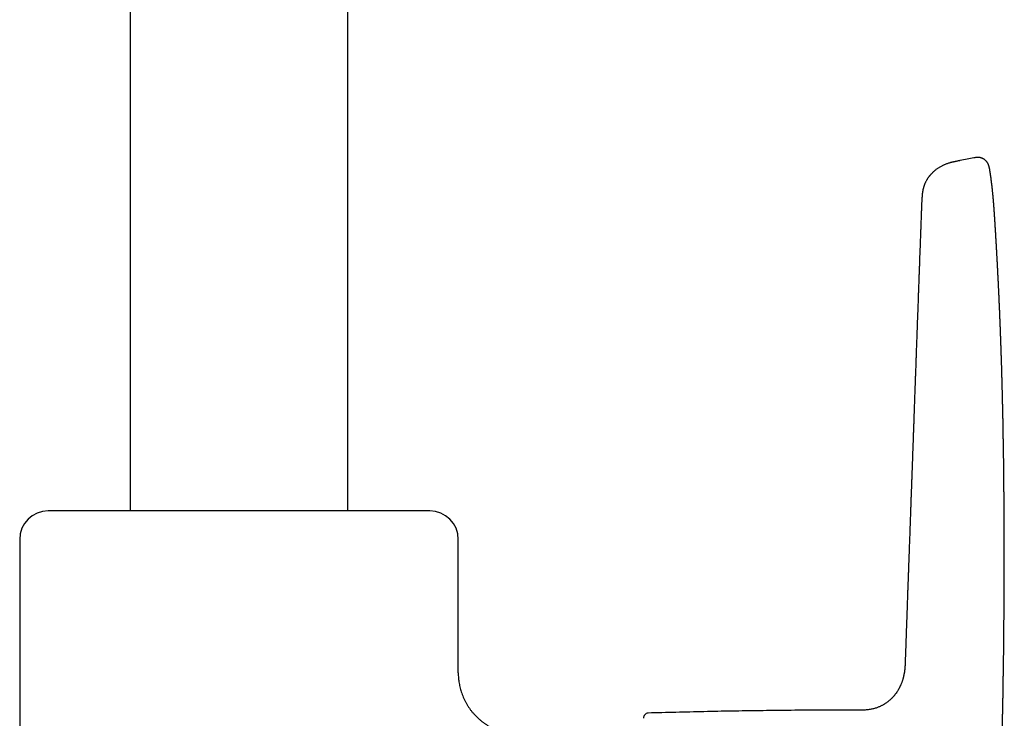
# Model space of a CAD drawing. Header units: millimetres. Extents: x 8 to 801, y 12 to 763.
# Tile 12 of 14: x 358 to 461, y 538 to 612. Entities that reach past the tile are written whole.
import ezdxf

# ---------------------------------------------------------------- set-up
doc = ezdxf.new("R2010")
doc.units = ezdxf.units.MM

msp = doc.modelspace()

# ---------------------------------------------------------------- linework, layer by layer
at = {"color": 7, "linetype": 'Continuous', "lineweight": 30}
for p, q in [((369.4, 695.57), (369.4, 560)), ((392.2, 560), (392.2, 695.57)), ((457.88, 597), (457.88, 597)), ((460.02, 591.35), (460.02, 591.35)), ((400.8, 560), (360.8, 560)), ((357.8, 557), (357.8, 460)), ((403.8, 543), (403.8, 557)), ((450.67, 544.06), (450.67, 544.06)), ((445.85, 539.1), (445.85, 539.1))]:
    msp.add_line(p, q, dxfattribs=at)
for centre, radius, start, end in [((360.8, 557), 3, 90, 180), ((400.8, 557), 3, 0, 90), ((423.73, 538.29), 0.5, 91.7184, 185)]:
    msp.add_arc(centre, radius, start, end, dxfattribs=at)
for points, knots in [([(457.88, 597), (457.64, 596.96), (457.16, 596.86), (456.67, 596.77), (456.41, 596.72)], [0, 0, 0, 0, 0.4822414, 1, 1, 1, 1]), ([(459.92, 592.71), (459.92, 592.73), (459.91, 592.78), (459.91, 592.84), (459.9, 592.89), (459.9, 592.94), (459.9, 592.98), (459.89, 593.02), (459.89, 593.04), (459.89, 593.06), (459.89, 593.08), (459.88, 593.1), (459.88, 593.12), (459.88, 593.16), (459.88, 593.2), (459.87, 593.25), (459.86, 593.33), (459.85, 593.44), (459.84, 593.56), (459.83, 593.65), (459.82, 593.71), (459.82, 593.77), (459.81, 593.82), (459.81, 593.87), (459.8, 593.91), (459.8, 593.95), (459.79, 593.99), (459.79, 594.02), (459.79, 594.05), (459.78, 594.09), (459.78, 594.13), (459.77, 594.18), (459.77, 594.23), (459.76, 594.28), (459.75, 594.33), (459.74, 594.39), (459.74, 594.46), (459.73, 594.52), (459.72, 594.57), (459.72, 594.61), (459.71, 594.64), (459.71, 594.68), (459.7, 594.71), (459.7, 594.73), (459.7, 594.75), (459.7, 594.76), (459.7, 594.77), (459.69, 594.79), (459.69, 594.8), (459.69, 594.82), (459.69, 594.85), (459.68, 594.89), (459.68, 594.92), (459.67, 594.96), (459.67, 595), (459.66, 595.04), (459.65, 595.08), (459.65, 595.13), (459.64, 595.17), (459.63, 595.22), (459.63, 595.27), (459.62, 595.31), (459.61, 595.35), (459.61, 595.39), (459.6, 595.42), (459.6, 595.44), (459.6, 595.46), (459.59, 595.48), (459.59, 595.49), (459.59, 595.51), (459.59, 595.52), (459.59, 595.54), (459.58, 595.56), (459.58, 595.59), (459.57, 595.62), (459.57, 595.65), (459.56, 595.68), (459.56, 595.71), (459.55, 595.74), (459.55, 595.76), (459.55, 595.79), (459.54, 595.81), (459.54, 595.84), (459.53, 595.86), (459.53, 595.89), (459.52, 595.91), (459.52, 595.93), (459.51, 595.96), (459.51, 595.98), (459.5, 596.01), (459.5, 596.03), (459.49, 596.07), (459.48, 596.1), (459.47, 596.13), (459.46, 596.16), (459.45, 596.19), (459.45, 596.21), (459.43, 596.24), (459.42, 596.28), (459.4, 596.32), (459.38, 596.37), (459.36, 596.41), (459.33, 596.46), (459.31, 596.5), (459.28, 596.53), (459.26, 596.57), (459.23, 596.61), (459.18, 596.67), (459.11, 596.74), (459.03, 596.81), (458.96, 596.86), (458.89, 596.9), (458.83, 596.93), (458.78, 596.96), (458.73, 596.98), (458.68, 597), (458.63, 597.01), (458.57, 597.03), (458.5, 597.04), (458.41, 597.05), (458.32, 597.06), (458.22, 597.06), (458.11, 597.04), (457.99, 597.03), (457.92, 597.01), (457.88, 597)], [0, 0, 0, 0, 0.013805, 0.026211, 0.037215, 0.046817, 0.055015, 0.061807, 0.067345, 0.071383, 0.074183, 0.077152, 0.082581, 0.088945, 0.097738, 0.107855, 0.118773, 0.148339, 0.178355, 0.191899, 0.20497, 0.217107, 0.228309, 0.238575, 0.247903, 0.256239, 0.263559, 0.270624, 0.278217, 0.286565, 0.295667, 0.305524, 0.316137, 0.327071, 0.339403, 0.35315, 0.368313, 0.384896, 0.39312, 0.401655, 0.4105, 0.418878, 0.425865, 0.431457, 0.434872, 0.437452, 0.440071, 0.443163, 0.446727, 0.450763, 0.457855, 0.466055, 0.475249, 0.484477, 0.493522, 0.502383, 0.511059, 0.523283, 0.535121, 0.546576, 0.557645, 0.56833, 0.578539, 0.587761, 0.594257, 0.600093, 0.605267, 0.60978, 0.613631, 0.616819, 0.61988, 0.623823, 0.629173, 0.635933, 0.644072, 0.652152, 0.659392, 0.666844, 0.673125, 0.678662, 0.685168, 0.6912, 0.697964, 0.704583, 0.710375, 0.715343, 0.721068, 0.726993, 0.733241, 0.739235, 0.745811, 0.753041, 0.760995, 0.768987, 0.774317, 0.778798, 0.783343, 0.788595, 0.794559, 0.803006, 0.810214, 0.816473, 0.823295, 0.829179, 0.834064, 0.838785, 0.844525, 0.851287, 0.862886, 0.874069, 0.884803, 0.892221, 0.898954, 0.905007, 0.910413, 0.915203, 0.920954, 0.927662, 0.935325, 0.943942, 0.953521, 0.964069, 0.975581, 0.988067, 1, 1, 1, 1]), ([(456.41, 596.72), (456.38, 596.71), (456.29, 596.7), (456.16, 596.67), (456.04, 596.65), (455.92, 596.62), (455.82, 596.6), (455.74, 596.58), (455.66, 596.56), (455.6, 596.55), (455.56, 596.54), (455.53, 596.53), (455.51, 596.52), (455.49, 596.52), (455.48, 596.52), (455.46, 596.51), (455.44, 596.51), (455.42, 596.5), (455.37, 596.49), (455.3, 596.47), (455.2, 596.44), (455.08, 596.4), (454.95, 596.35), (454.82, 596.3), (454.69, 596.24), (454.57, 596.18), (454.44, 596.12), (454.31, 596.05), (454.19, 595.98), (454.07, 595.9), (453.96, 595.82), (453.84, 595.73), (453.72, 595.63), (453.62, 595.54), (453.53, 595.45), (453.46, 595.38), (453.41, 595.32), (453.36, 595.27), (453.32, 595.23), (453.29, 595.19), (453.26, 595.16), (453.24, 595.13), (453.22, 595.1), (453.19, 595.06), (453.15, 595.02), (453.12, 594.97), (453.07, 594.9), (453.02, 594.83), (452.97, 594.75), (452.92, 594.67), (452.87, 594.57), (452.82, 594.48), (452.77, 594.38), (452.73, 594.3), (452.71, 594.23), (452.69, 594.19), (452.68, 594.16), (452.67, 594.14), (452.66, 594.12), (452.65, 594.09), (452.65, 594.07), (452.64, 594.05), (452.63, 594.01), (452.62, 593.97), (452.6, 593.93), (452.59, 593.89), (452.58, 593.85), (452.57, 593.8), (452.55, 593.74), (452.54, 593.69), (452.53, 593.64), (452.52, 593.6), (452.52, 593.58), (452.52, 593.56), (452.51, 593.54), (452.51, 593.52), (452.5, 593.49), (452.5, 593.45), (452.49, 593.4), (452.49, 593.36), (452.48, 593.32), (452.47, 593.28), (452.47, 593.24), (452.47, 593.2), (452.46, 593.17), (452.46, 593.14), (452.46, 593.11), (452.45, 593.08), (452.45, 593.05), (452.45, 593.02), (452.45, 592.99), (452.44, 592.96), (452.44, 592.93), (452.44, 592.9), (452.44, 592.87), (452.43, 592.85), (452.43, 592.83), (452.43, 592.81), (452.43, 592.78), (452.43, 592.72), (452.42, 592.65), (452.42, 592.57), (452.41, 592.49), (452.41, 592.4), (452.4, 592.31), (452.4, 592.23), (452.4, 592.16), (452.39, 592.1), (452.39, 592.05), (452.39, 591.99), (452.39, 591.94), (452.38, 591.89), (452.38, 591.85), (452.38, 591.83), (452.38, 591.79), (452.38, 591.74), (452.38, 591.67), (452.37, 591.6), (452.37, 591.51), (452.37, 591.42), (452.36, 591.32), (452.36, 591.17), (452.35, 590.96), (452.34, 590.68), (452.33, 590.4), (452.32, 590.1), (452.31, 589.82), (452.3, 589.55), (452.29, 589.29), (452.28, 589.02), (452.27, 588.75), (452.26, 588.47), (452.25, 588.17), (452.24, 587.84), (452.22, 587.48), (452.21, 587.11), (452.19, 586.72), (452.18, 586.32), (452.17, 585.91), (452.15, 585.49), (452.13, 585.05), (452.12, 584.61), (452.1, 584.16), (452.09, 583.71), (452.07, 583.25), (452.05, 582.72), (452.03, 582.14), (452.01, 581.5), (451.99, 580.94), (451.97, 580.47), (451.96, 580.11), (451.94, 579.75), (451.93, 579.4), (451.92, 579.05), (451.91, 578.7), (451.9, 578.36), (451.88, 578.04), (451.87, 577.73), (451.86, 577.44), (451.85, 577.16), (451.84, 576.9), (451.83, 576.65), (451.83, 576.41), (451.82, 576.18), (451.81, 575.96), (451.8, 575.75), (451.79, 575.54), (451.79, 575.35), (451.78, 575.13), (451.77, 574.88), (451.76, 574.6), (451.75, 574.38), (451.75, 574.22), (451.74, 574.13), (451.74, 574.04), (451.74, 573.95), (451.74, 573.88), (451.73, 573.81), (451.73, 573.76), (451.73, 573.72), (451.73, 573.69), (451.73, 573.65), (451.73, 573.61), (451.72, 573.57), (451.72, 573.52), (451.72, 573.45), (451.72, 573.37), (451.71, 573.27), (451.71, 573.15), (451.7, 573.02), (451.7, 572.89), (451.69, 572.74), (451.69, 572.59), (451.68, 572.44), (451.67, 572.07), (451.65, 571.49), (451.62, 570.69), (451.6, 570.07), (451.58, 569.65), (451.58, 569.41), (451.57, 569.17), (451.56, 568.93), (451.55, 568.69), (451.54, 568.47), (451.53, 568.26), (451.53, 568.07), (451.52, 567.89), (451.52, 567.73), (451.51, 567.57), (451.5, 567.42), (451.5, 567.28), (451.5, 567.16), (451.49, 567.05), (451.49, 566.95), (451.48, 566.86), (451.48, 566.77), (451.48, 566.69), (451.48, 566.6), (451.47, 566.51), (451.47, 566.4), (451.46, 566.28), (451.46, 566.15), (451.45, 566.02), (451.45, 565.87), (451.44, 565.72), (451.44, 565.56), (451.43, 565.39), (451.43, 565.22), (451.42, 565.03), (451.41, 564.83), (451.41, 564.64), (451.4, 564.45), (451.39, 564.27), (451.39, 564.09), (451.38, 563.92), (451.37, 563.73), (451.37, 563.54), (451.36, 563.33), (451.35, 563.14), (451.34, 562.95), (451.34, 562.78), (451.33, 562.62), (451.33, 562.46), (451.32, 562.32), (451.32, 562.18), (451.31, 562.05), (451.31, 561.91), (451.3, 561.77), (451.3, 561.62), (451.29, 561.46), (451.28, 561.27), (451.28, 561.07), (451.27, 560.87), (451.26, 560.65), (451.25, 560.42), (451.25, 560.18), (451.24, 559.94), (451.23, 559.69), (451.22, 559.44), (451.21, 559.19), (451.19, 558.74), (451.17, 558.09), (451.15, 557.41), (451.13, 556.91), (451.12, 556.58), (451.1, 556.26), (451.09, 555.92), (451.08, 555.56), (451.07, 555.19), (451.06, 554.91), (451.05, 554.7), (451.04, 554.57), (451.04, 554.43), (451.03, 554.3), (451.03, 554.18), (451.03, 554.07), (451.02, 553.96), (451.02, 553.86), (451.02, 553.78), (451.01, 553.7), (451.01, 553.63), (451.01, 553.57), (451.01, 553.52), (451, 553.46), (451, 553.4), (451, 553.33), (451, 553.25), (450.99, 553.15), (450.99, 553.02), (450.98, 552.89), (450.98, 552.75), (450.97, 552.59), (450.97, 552.43), (450.96, 552.26), (450.96, 552.08), (450.95, 551.89), (450.94, 551.7), (450.93, 551.49), (450.93, 551.27), (450.92, 551.05), (450.91, 550.81), (450.9, 550.57), (450.89, 550.29), (450.88, 549.98), (450.87, 549.64), (450.86, 549.29), (450.84, 548.91), (450.83, 548.52), (450.81, 548.15), (450.8, 547.78), (450.79, 547.42), (450.78, 547.06), (450.76, 546.71), (450.75, 546.36), (450.74, 546.01), (450.73, 545.67), (450.72, 545.34), (450.71, 545.07), (450.7, 544.85), (450.69, 544.69), (450.69, 544.53), (450.68, 544.38), (450.68, 544.24), (450.67, 544.14), (450.67, 544.08), (450.67, 544.06)], [0, 0, 0, 0, 0.001802, 0.004018, 0.006026, 0.007825, 0.009415, 0.010795, 0.011965, 0.012926, 0.013677, 0.014103, 0.01441, 0.014648, 0.014821, 0.015074, 0.015407, 0.015819, 0.016312, 0.017665, 0.019165, 0.021141, 0.023326, 0.025718, 0.027691, 0.029786, 0.032005, 0.034265, 0.036447, 0.03855, 0.040575, 0.043037, 0.045369, 0.047569, 0.049636, 0.050939, 0.052172, 0.053263, 0.054199, 0.05498, 0.055606, 0.056059, 0.056634, 0.057333, 0.058145, 0.059185, 0.06036, 0.061668, 0.063108, 0.064678, 0.06634, 0.068151, 0.069762, 0.07118, 0.072408, 0.072936, 0.073421, 0.073853, 0.074225, 0.074539, 0.074888, 0.075386, 0.075975, 0.076688, 0.077489, 0.078264, 0.079008, 0.07972, 0.080924, 0.082032, 0.082989, 0.083753, 0.084078, 0.084363, 0.084762, 0.085325, 0.086048, 0.086807, 0.087994, 0.08904, 0.090013, 0.090977, 0.091957, 0.092935, 0.093766, 0.094578, 0.095351, 0.096086, 0.096811, 0.097538, 0.098379, 0.099075, 0.099866, 0.100658, 0.101325, 0.101865, 0.102284, 0.102705, 0.103198, 0.105003, 0.106603, 0.108261, 0.110178, 0.11208, 0.113917, 0.115797, 0.116934, 0.118052, 0.119161, 0.120263, 0.121317, 0.122166, 0.122819, 0.123292, 0.123744, 0.124884, 0.126155, 0.12756, 0.129103, 0.130789, 0.132625, 0.134558, 0.139499, 0.144607, 0.149882, 0.155315, 0.160895, 0.165648, 0.170488, 0.17541, 0.180407, 0.185496, 0.19074, 0.197124, 0.203726, 0.210541, 0.217565, 0.224927, 0.232494, 0.240259, 0.248214, 0.256349, 0.264506, 0.272816, 0.281268, 0.289849, 0.301464, 0.313238, 0.325126, 0.33203, 0.338727, 0.345218, 0.351507, 0.358075, 0.364414, 0.370528, 0.37642, 0.382095, 0.387555, 0.392508, 0.397275, 0.401857, 0.406257, 0.410475, 0.414515, 0.418377, 0.422062, 0.425587, 0.429171, 0.434064, 0.439183, 0.444526, 0.446203, 0.4479, 0.449596, 0.451139, 0.452505, 0.453692, 0.454701, 0.455369, 0.455932, 0.456532, 0.457244, 0.458069, 0.459006, 0.460056, 0.461713, 0.46359, 0.465685, 0.467999, 0.470531, 0.473222, 0.475968, 0.478711, 0.481449, 0.496204, 0.510865, 0.525448, 0.529875, 0.534297, 0.538714, 0.543126, 0.54742, 0.551519, 0.555423, 0.558831, 0.562076, 0.565158, 0.568075, 0.57083, 0.573421, 0.575511, 0.577481, 0.579331, 0.58106, 0.582668, 0.584156, 0.585577, 0.587322, 0.589282, 0.59146, 0.593854, 0.596467, 0.599031, 0.601777, 0.604704, 0.607813, 0.611106, 0.614581, 0.618241, 0.621747, 0.625216, 0.628585, 0.631854, 0.635021, 0.638087, 0.642033, 0.645796, 0.649375, 0.652768, 0.655976, 0.658997, 0.661831, 0.664477, 0.666837, 0.669255, 0.671785, 0.674426, 0.677179, 0.680044, 0.683564, 0.687241, 0.691074, 0.695063, 0.699295, 0.70369, 0.708242, 0.712831, 0.717406, 0.721968, 0.726517, 0.742327, 0.757957, 0.764046, 0.770106, 0.776079, 0.781913, 0.788881, 0.795636, 0.802179, 0.804692, 0.807171, 0.809618, 0.812029, 0.814317, 0.81643, 0.818371, 0.820138, 0.821732, 0.823153, 0.824401, 0.825477, 0.826404, 0.827434, 0.828578, 0.829836, 0.831207, 0.833238, 0.835475, 0.837918, 0.840567, 0.843421, 0.846479, 0.84955, 0.852802, 0.856235, 0.859847, 0.86364, 0.867611, 0.871761, 0.876089, 0.880595, 0.885278, 0.891548, 0.897708, 0.903748, 0.911072, 0.918213, 0.925174, 0.931955, 0.938559, 0.944986, 0.951238, 0.957914, 0.964379, 0.970636, 0.976686, 0.982528, 0.985543, 0.988499, 0.991398, 0.994168, 0.996743, 0.999124, 1, 1, 1, 1]), ([(460.02, 591.35), (460.02, 591.37), (460.02, 591.41), (460.02, 591.46), (460.01, 591.5), (460.01, 591.53), (460.01, 591.55), (460.01, 591.57), (460.01, 591.58), (460.01, 591.59), (460.01, 591.6), (460.01, 591.62), (460, 591.64), (460, 591.67), (460, 591.73), (459.99, 591.79), (459.99, 591.87), (459.98, 591.93), (459.98, 591.98), (459.98, 592.01), (459.98, 592.04), (459.97, 592.06), (459.97, 592.08), (459.97, 592.09), (459.97, 592.11), (459.97, 592.12), (459.97, 592.14), (459.97, 592.17), (459.96, 592.2), (459.96, 592.24), (459.96, 592.29), (459.95, 592.34), (459.95, 592.4), (459.94, 592.47), (459.93, 592.55), (459.93, 592.62), (459.92, 592.68), (459.92, 592.71)], [0, 0, 0, 0, 0.040026, 0.074446, 0.103241, 0.122709, 0.138344, 0.150141, 0.158154, 0.165201, 0.172845, 0.181087, 0.189926, 0.221599, 0.259184, 0.309755, 0.363437, 0.420172, 0.444156, 0.468285, 0.48938, 0.506697, 0.520234, 0.529988, 0.537943, 0.549719, 0.5655, 0.585289, 0.609088, 0.640389, 0.676693, 0.718008, 0.764339, 0.815694, 0.872083, 0.933515, 1, 1, 1, 1]), ([(459.36, 499.61), (459.36, 499.61), (459.36, 499.65), (459.37, 499.7), (459.37, 499.76), (459.37, 499.82), (459.37, 499.87), (459.38, 499.93), (459.38, 500), (459.38, 500.07), (459.39, 500.15), (459.39, 500.23), (459.39, 500.3), (459.4, 500.36), (459.4, 500.43), (459.4, 500.49), (459.41, 500.56), (459.41, 500.65), (459.42, 500.75), (459.42, 500.85), (459.43, 500.95), (459.43, 501.03), (459.43, 501.11), (459.44, 501.18), (459.44, 501.26), (459.44, 501.35), (459.45, 501.44), (459.45, 501.53), (459.46, 501.61), (459.46, 501.68), (459.46, 501.73), (459.46, 501.78), (459.47, 501.82), (459.47, 501.88), (459.47, 501.93), (459.48, 502), (459.48, 502.06), (459.48, 502.13), (459.48, 502.19), (459.49, 502.25), (459.49, 502.3), (459.49, 502.36), (459.49, 502.41), (459.5, 502.48), (459.5, 502.54), (459.5, 502.6), (459.51, 502.67), (459.51, 502.72), (459.51, 502.77), (459.51, 502.82), (459.52, 502.86), (459.52, 502.9), (459.52, 502.95), (459.52, 503.01), (459.53, 503.08), (459.53, 503.15), (459.53, 503.22), (459.54, 503.28), (459.54, 503.34), (459.54, 503.38), (459.54, 503.42), (459.54, 503.46), (459.55, 503.51), (459.55, 503.56), (459.55, 503.62), (459.56, 503.68), (459.56, 503.74), (459.56, 503.8), (459.56, 503.84), (459.56, 503.88), (459.57, 503.92), (459.57, 503.97), (459.57, 504.02), (459.57, 504.09), (459.58, 504.16), (459.58, 504.24), (459.58, 504.31), (459.59, 504.37), (459.59, 504.43), (459.59, 504.5), (459.6, 504.58), (459.6, 504.66), (459.61, 504.73), (459.61, 504.8), (459.61, 504.85), (459.61, 504.9), (459.62, 504.95), (459.62, 505), (459.62, 505.06), (459.62, 505.12), (459.63, 505.18), (459.63, 505.23), (459.63, 505.28), (459.63, 505.32), (459.63, 505.36), (459.64, 505.41), (459.64, 505.46), (459.64, 505.52), (459.65, 505.58), (459.65, 505.64), (459.65, 505.7), (459.65, 505.76), (459.66, 505.82), (459.66, 505.88), (459.66, 505.95), (459.67, 506.03), (459.67, 506.11), (459.67, 506.18), (459.68, 506.25), (459.68, 506.31), (459.68, 506.36), (459.68, 506.39), (459.69, 506.43), (459.69, 506.48), (459.69, 506.53), (459.69, 506.59), (459.7, 506.64), (459.7, 506.7), (459.7, 506.74), (459.7, 506.78), (459.7, 506.82), (459.71, 506.87), (459.71, 506.91), (459.71, 506.97), (459.71, 507.03), (459.72, 507.08), (459.72, 507.12), (459.72, 507.17), (459.72, 507.21), (459.73, 507.27), (459.73, 507.33), (459.73, 507.39), (459.73, 507.46), (459.74, 507.51), (459.74, 507.57), (459.74, 507.61), (459.74, 507.66), (459.75, 507.72), (459.75, 507.78), (459.75, 507.83), (459.75, 507.88), (459.76, 507.91), (459.76, 507.95), (459.76, 507.99), (459.76, 508.03), (459.76, 508.08), (459.77, 508.14), (459.77, 508.2), (459.77, 508.26), (459.77, 508.32), (459.78, 508.38), (459.78, 508.43), (459.78, 508.49), (459.79, 508.55), (459.79, 508.62), (459.79, 508.71), (459.8, 508.8), (459.8, 508.91), (459.81, 509.02), (459.81, 509.14), (459.82, 509.25), (459.82, 509.36), (459.83, 509.47), (459.83, 509.58), (459.84, 509.69), (459.84, 509.78), (459.85, 509.86), (459.85, 509.93), (459.85, 510), (459.86, 510.08), (459.86, 510.16), (459.87, 510.25), (459.87, 510.35), (459.87, 510.45), (459.88, 510.56), (459.88, 510.67), (459.89, 510.78), (459.89, 510.88), (459.9, 510.97), (459.9, 511.1), (459.91, 511.25), (459.92, 511.4), (459.92, 511.53), (459.93, 511.64), (459.94, 511.76), (459.94, 511.88), (459.95, 511.99), (459.95, 512.1), (459.96, 512.2), (459.96, 512.29), (459.96, 512.37), (459.97, 512.45), (459.97, 512.53), (459.97, 512.61), (459.98, 512.7), (459.98, 512.8), (459.99, 512.91), (459.99, 513.03), (460, 513.15), (460, 513.26), (460.01, 513.36), (460.01, 513.45), (460.02, 513.53), (460.02, 513.6), (460.02, 513.67), (460.03, 513.75), (460.03, 513.84), (460.03, 513.92), (460.04, 514.02), (460.04, 514.11), (460.05, 514.21), (460.05, 514.3), (460.05, 514.38), (460.06, 514.46), (460.06, 514.54), (460.07, 514.63), (460.07, 514.72), (460.07, 514.82), (460.08, 514.92), (460.08, 515.01), (460.09, 515.1), (460.09, 515.18), (460.09, 515.26), (460.1, 515.34), (460.1, 515.42), (460.11, 515.51), (460.11, 515.6), (460.11, 515.7), (460.12, 515.81), (460.12, 515.93), (460.13, 516.05), (460.13, 516.16), (460.14, 516.27), (460.14, 516.35), (460.15, 516.42), (460.15, 516.47), (460.15, 516.53), (460.15, 516.59), (460.16, 516.67), (460.16, 516.75), (460.16, 516.83), (460.17, 516.9), (460.17, 516.96), (460.17, 517.01), (460.17, 517.07), (460.18, 517.13), (460.18, 517.2), (460.18, 517.28), (460.19, 517.36), (460.19, 517.44), (460.19, 517.53), (460.2, 517.6), (460.2, 517.68), (460.2, 517.75), (460.21, 517.81), (460.21, 517.86), (460.21, 517.93), (460.21, 518), (460.22, 518.08), (460.22, 518.17), (460.23, 518.26), (460.23, 518.35), (460.23, 518.44), (460.24, 518.52), (460.24, 518.62), (460.25, 518.74), (460.25, 518.88), (460.26, 519.02), (460.26, 519.15), (460.27, 519.28), (460.27, 519.39), (460.28, 519.49), (460.28, 519.57), (460.29, 519.67), (460.29, 519.76), (460.29, 519.87), (460.3, 519.98), (460.3, 520.09), (460.31, 520.21), (460.31, 520.34), (460.32, 520.46), (460.32, 520.58), (460.33, 520.69), (460.33, 520.79), (460.34, 520.88), (460.34, 520.95), (460.34, 521.02), (460.35, 521.09), (460.35, 521.16), (460.35, 521.24), (460.36, 521.33), (460.36, 521.43), (460.36, 521.53), (460.37, 521.63), (460.37, 521.73), (460.38, 521.82), (460.38, 521.91), (460.38, 521.98), (460.38, 522.05), (460.39, 522.11), (460.39, 522.19), (460.39, 522.27), (460.4, 522.38), (460.4, 522.5), (460.41, 522.62), (460.41, 522.75), (460.42, 522.89), (460.42, 523.02), (460.43, 523.16), (460.44, 523.3), (460.44, 523.43), (460.44, 523.55), (460.45, 523.64), (460.45, 523.72), (460.46, 523.8), (460.46, 523.89), (460.46, 523.98), (460.47, 524.09), (460.47, 524.23), (460.48, 524.4), (460.49, 524.61), (460.49, 524.8), (460.5, 524.96), (460.51, 525.11), (460.51, 525.26), (460.52, 525.39), (460.52, 525.51), (460.52, 525.61), (460.53, 525.7), (460.53, 525.79), (460.53, 525.86), (460.54, 525.93), (460.54, 526), (460.54, 526.07), (460.54, 526.15), (460.55, 526.23), (460.55, 526.32), (460.55, 526.41), (460.56, 526.5), (460.56, 526.58), (460.56, 526.66), (460.57, 526.72), (460.57, 526.79), (460.57, 526.87), (460.57, 526.96), (460.58, 527.05), (460.58, 527.15), (460.58, 527.24), (460.59, 527.33), (460.59, 527.41), (460.59, 527.48), (460.6, 527.54), (460.6, 527.6), (460.6, 527.66), (460.6, 527.74), (460.6, 527.81), (460.61, 527.9), (460.61, 527.98), (460.61, 528.06), (460.62, 528.14), (460.62, 528.21), (460.62, 528.28), (460.62, 528.34), (460.63, 528.41), (460.63, 528.48), (460.63, 528.57), (460.63, 528.66), (460.64, 528.76), (460.64, 528.86), (460.64, 528.96), (460.65, 529.06), (460.65, 529.15), (460.65, 529.25), (460.66, 529.36), (460.66, 529.48), (460.66, 529.59), (460.67, 529.69), (460.67, 529.79), (460.67, 529.89), (460.68, 530), (460.68, 530.1), (460.68, 530.2), (460.69, 530.3), (460.69, 530.38), (460.69, 530.45), (460.69, 530.52), (460.7, 530.59), (460.7, 530.67), (460.7, 530.76), (460.7, 530.86), (460.71, 530.96), (460.71, 531.08), (460.71, 531.21), (460.72, 531.33), (460.72, 531.43), (460.72, 531.52), (460.73, 531.59), (460.73, 531.66), (460.73, 531.74), (460.73, 531.83), (460.74, 531.93), (460.74, 532.02), (460.74, 532.12), (460.74, 532.21), (460.75, 532.29), (460.75, 532.37), (460.75, 532.45), (460.75, 532.54), (460.76, 532.64), (460.76, 532.73), (460.76, 532.82), (460.76, 532.9), (460.77, 532.95), (460.77, 533), (460.77, 533.04), (460.77, 533.08), (460.77, 533.14), (460.77, 533.21), (460.77, 533.29), (460.78, 533.38), (460.78, 533.48), (460.78, 533.57), (460.78, 533.65), (460.79, 533.73), (460.79, 533.79), (460.79, 533.85), (460.79, 533.91), (460.79, 533.98), (460.79, 534.05), (460.8, 534.13), (460.8, 534.21), (460.8, 534.29), (460.8, 534.36), (460.8, 534.43), (460.81, 534.49), (460.81, 534.55), (460.81, 534.61), (460.81, 534.67), (460.81, 534.76), (460.82, 534.9), (460.82, 535.07), (460.82, 535.22), (460.83, 535.34), (460.83, 535.43), (460.83, 535.5), (460.83, 535.57), (460.84, 535.64), (460.84, 535.72), (460.84, 535.82), (460.84, 535.92), (460.84, 536.01), (460.85, 536.09), (460.85, 536.14), (460.85, 536.2), (460.85, 536.26), (460.85, 536.32), (460.85, 536.38), (460.85, 536.45), (460.86, 536.53), (460.86, 536.61), (460.86, 536.7), (460.86, 536.78), (460.86, 536.86), (460.87, 536.94), (460.87, 537.01), (460.87, 537.09), (460.87, 537.17), (460.87, 537.25), (460.87, 537.35), (460.88, 537.44), (460.88, 537.53), (460.88, 537.61), (460.88, 537.67), (460.88, 537.72), (460.88, 537.76), (460.88, 537.8), (460.89, 537.86), (460.89, 537.92), (460.89, 537.98), (460.89, 538.06), (460.89, 538.13), (460.89, 538.21), (460.89, 538.3), (460.9, 538.39), (460.9, 538.47), (460.9, 538.55), (460.9, 538.63), (460.9, 538.73), (460.91, 538.83), (460.91, 538.93), (460.91, 539.03), (460.91, 539.12), (460.91, 539.23), (460.92, 539.35), (460.92, 539.48), (460.92, 539.59), (460.92, 539.71), (460.92, 539.82), (460.93, 539.93), (460.93, 540.05), (460.93, 540.17), (460.93, 540.28), (460.94, 540.39), (460.94, 540.49), (460.94, 540.59), (460.94, 540.7), (460.94, 540.79), (460.94, 540.88), (460.95, 540.96), (460.95, 541.04), (460.95, 541.13), (460.95, 541.23), (460.95, 541.32), (460.95, 541.41), (460.95, 541.49), (460.96, 541.56), (460.96, 541.62), (460.96, 541.68), (460.96, 541.75), (460.96, 541.82), (460.96, 541.9), (460.96, 542), (460.96, 542.09), (460.97, 542.17), (460.97, 542.24), (460.97, 542.3), (460.97, 542.36), (460.97, 542.4), (460.97, 542.44), (460.97, 542.49), (460.97, 542.53), (460.97, 542.58), (460.97, 542.64), (460.97, 542.7), (460.98, 542.77), (460.98, 542.85), (460.98, 542.94), (460.98, 543.03), (460.98, 543.12), (460.98, 543.2), (460.98, 543.28), (460.98, 543.38), (460.99, 543.48), (460.99, 543.58), (460.99, 543.68), (460.99, 543.77), (460.99, 543.85), (460.99, 543.92), (460.99, 543.99), (460.99, 544.07), (461, 544.15), (461, 544.24), (461, 544.36), (461, 544.5), (461, 544.66), (461, 544.82), (461.01, 544.95), (461.01, 545.07), (461.01, 545.18), (461.01, 545.29), (461.01, 545.4), (461.01, 545.51), (461.01, 545.62), (461.02, 545.72), (461.02, 545.81), (461.02, 545.9), (461.02, 546), (461.02, 546.1), (461.02, 546.2), (461.02, 546.29), (461.02, 546.38), (461.02, 546.46), (461.02, 546.53), (461.03, 546.6), (461.03, 546.67), (461.03, 546.75), (461.03, 546.84), (461.03, 546.93), (461.03, 547.03), (461.03, 547.12), (461.03, 547.21), (461.03, 547.29), (461.03, 547.37), (461.03, 547.44), (461.03, 547.52), (461.04, 547.61), (461.04, 547.7), (461.04, 547.81), (461.04, 547.91), (461.04, 548.02), (461.04, 548.11), (461.04, 548.22), (461.04, 548.33), (461.04, 548.47), (461.04, 548.61), (461.05, 548.75), (461.05, 548.9), (461.05, 549.06), (461.05, 549.23), (461.05, 549.37), (461.05, 549.48), (461.05, 549.56), (461.05, 549.65), (461.05, 549.73), (461.05, 549.82), (461.05, 549.9), (461.05, 549.98), (461.05, 550.05), (461.06, 550.11), (461.06, 550.18), (461.06, 550.24), (461.06, 550.31), (461.06, 550.4), (461.06, 550.5), (461.06, 550.6), (461.06, 550.71), (461.06, 550.8), (461.06, 550.88), (461.06, 550.94), (461.06, 551.01), (461.06, 551.08), (461.06, 551.16), (461.06, 551.26), (461.06, 551.37), (461.06, 551.49), (461.06, 551.59), (461.06, 551.69), (461.06, 551.79), (461.06, 551.89), (461.07, 552.01), (461.07, 552.14), (461.07, 552.27), (461.07, 552.39), (461.07, 552.5), (461.07, 552.6), (461.07, 552.68), (461.07, 552.78), (461.07, 552.87), (461.07, 552.99), (461.07, 553.11), (461.07, 553.24), (461.07, 553.38), (461.07, 553.51), (461.07, 553.64), (461.07, 553.77), (461.07, 553.88), (461.07, 553.98), (461.07, 554.08), (461.07, 554.18), (461.07, 554.28), (461.07, 554.39), (461.07, 554.49), (461.07, 554.58), (461.07, 554.65), (461.07, 554.72), (461.07, 554.77), (461.07, 554.84), (461.07, 554.92), (461.07, 555.01), (461.07, 555.12), (461.07, 555.24), (461.07, 555.37), (461.07, 555.49), (461.07, 555.6), (461.07, 555.72), (461.07, 555.83), (461.07, 555.94), (461.07, 556.04), (461.07, 556.16), (461.07, 556.27), (461.07, 556.39), (461.07, 556.51), (461.07, 556.64), (461.07, 556.77), (461.07, 556.9), (461.07, 557.04), (461.07, 557.17), (461.07, 557.27), (461.07, 557.36), (461.07, 557.44), (461.07, 557.52), (461.07, 557.59), (461.07, 557.67), (461.07, 557.74), (461.07, 557.84), (461.07, 557.95), (461.07, 558.07), (461.07, 558.21), (461.07, 558.35), (461.07, 558.49), (461.07, 558.62), (461.07, 558.73), (461.07, 558.83), (461.06, 558.91), (461.06, 558.99), (461.06, 559.06), (461.06, 559.15), (461.06, 559.26), (461.06, 559.38), (461.06, 559.51), (461.06, 559.64), (461.06, 559.76), (461.06, 559.88), (461.06, 560), (461.06, 560.13), (461.06, 560.26), (461.06, 560.39), (461.06, 560.52), (461.05, 560.64), (461.05, 560.76), (461.05, 560.89), (461.05, 561), (461.05, 561.11), (461.05, 561.2), (461.05, 561.29), (461.05, 561.39), (461.05, 561.49), (461.05, 561.58), (461.05, 561.67), (461.05, 561.74), (461.05, 561.81), (461.05, 561.88), (461.04, 561.95), (461.04, 562.03), (461.04, 562.15), (461.04, 562.31), (461.04, 562.51), (461.04, 562.71), (461.04, 562.9), (461.03, 563.08), (461.03, 563.24), (461.03, 563.4), (461.03, 563.56), (461.03, 563.72), (461.03, 563.9), (461.02, 564.08), (461.02, 564.27), (461.02, 564.45), (461.02, 564.62), (461.01, 564.79), (461.01, 564.95), (461.01, 565.09), (461.01, 565.21), (461.01, 565.32), (461.01, 565.45), (461, 565.57), (461, 565.71), (461, 565.83), (461, 565.94), (461, 566.05), (461, 566.14), (460.99, 566.25), (460.99, 566.35), (460.99, 566.44), (460.99, 566.53), (460.99, 566.61), (460.99, 566.69), (460.99, 566.75), (460.99, 566.82), (460.98, 566.89), (460.98, 566.96), (460.98, 567.03), (460.98, 567.11), (460.98, 567.19), (460.98, 567.28), (460.98, 567.36), (460.98, 567.44), (460.97, 567.52), (460.97, 567.59), (460.97, 567.66), (460.97, 567.74), (460.97, 567.83), (460.97, 567.92), (460.97, 568.02), (460.96, 568.11), (460.96, 568.2), (460.96, 568.28), (460.96, 568.36), (460.96, 568.43), (460.96, 568.5), (460.96, 568.59), (460.95, 568.7), (460.95, 568.82), (460.95, 568.94), (460.95, 569.05), (460.94, 569.15), (460.94, 569.25), (460.94, 569.34), (460.94, 569.44), (460.94, 569.54), (460.94, 569.64), (460.93, 569.73), (460.93, 569.82), (460.93, 569.89), (460.93, 569.97), (460.93, 570.05), (460.92, 570.14), (460.92, 570.24), (460.92, 570.33), (460.92, 570.42), (460.92, 570.51), (460.92, 570.59), (460.91, 570.66), (460.91, 570.73), (460.91, 570.8), (460.91, 570.88), (460.91, 570.96), (460.91, 571.05), (460.9, 571.14), (460.9, 571.23), (460.9, 571.3), (460.9, 571.36), (460.9, 571.42), (460.9, 571.46), (460.89, 571.51), (460.89, 571.56), (460.89, 571.63), (460.89, 571.7), (460.89, 571.78), (460.89, 571.87), (460.88, 571.96), (460.88, 572.05), (460.88, 572.15), (460.88, 572.25), (460.87, 572.34), (460.87, 572.44), (460.87, 572.53), (460.87, 572.63), (460.86, 572.73), (460.86, 572.82), (460.86, 572.92), (460.86, 573.01), (460.86, 573.09), (460.85, 573.17), (460.85, 573.24), (460.85, 573.3), (460.85, 573.36), (460.85, 573.44), (460.84, 573.52), (460.84, 573.6), (460.84, 573.7), (460.84, 573.81), (460.83, 573.93), (460.83, 574.05), (460.83, 574.16), (460.82, 574.28), (460.82, 574.4), (460.82, 574.49), (460.81, 574.57), (460.81, 574.63), (460.81, 574.7), (460.81, 574.77), (460.81, 574.84), (460.8, 574.92), (460.8, 574.99), (460.8, 575.07), (460.8, 575.14), (460.8, 575.22), (460.79, 575.3), (460.79, 575.38), (460.79, 575.46), (460.79, 575.53), (460.78, 575.61), (460.78, 575.68), (460.78, 575.77), (460.78, 575.85), (460.77, 575.93), (460.77, 576.01), (460.77, 576.09), (460.77, 576.17), (460.76, 576.25), (460.76, 576.34), (460.76, 576.42), (460.75, 576.5), (460.75, 576.58), (460.75, 576.65), (460.75, 576.71), (460.75, 576.79), (460.74, 576.87), (460.74, 576.95), (460.74, 577.01), (460.74, 577.07), (460.73, 577.12), (460.73, 577.16), (460.73, 577.21), (460.73, 577.26), (460.73, 577.32), (460.72, 577.38), (460.72, 577.47), (460.72, 577.57), (460.71, 577.69), (460.71, 577.79), (460.71, 577.89), (460.7, 577.97), (460.7, 578.04), (460.7, 578.11), (460.7, 578.17), (460.7, 578.23), (460.69, 578.29), (460.69, 578.36), (460.69, 578.43), (460.69, 578.49), (460.68, 578.55), (460.68, 578.6), (460.68, 578.65), (460.68, 578.71), (460.67, 578.78), (460.67, 578.84), (460.67, 578.9), (460.67, 578.96), (460.67, 579.01), (460.66, 579.08), (460.66, 579.16), (460.66, 579.25), (460.65, 579.33), (460.65, 579.41), (460.65, 579.49), (460.64, 579.57), (460.64, 579.65), (460.64, 579.73), (460.64, 579.79), (460.63, 579.84), (460.63, 579.89), (460.63, 579.95), (460.63, 580.01), (460.62, 580.08), (460.62, 580.15), (460.62, 580.2), (460.62, 580.25), (460.62, 580.3), (460.61, 580.35), (460.61, 580.41), (460.61, 580.47), (460.61, 580.53), (460.6, 580.59), (460.6, 580.64), (460.6, 580.68), (460.6, 580.73), (460.6, 580.78), (460.59, 580.84), (460.59, 580.9), (460.59, 580.96), (460.59, 581.02), (460.58, 581.08), (460.58, 581.13), (460.58, 581.19), (460.58, 581.25), (460.57, 581.32), (460.57, 581.38), (460.57, 581.43), (460.57, 581.47), (460.56, 581.52), (460.56, 581.57), (460.56, 581.62), (460.56, 581.68), (460.55, 581.73), (460.55, 581.79), (460.55, 581.84), (460.55, 581.88), (460.55, 581.93), (460.54, 581.97), (460.54, 582.03), (460.54, 582.09), (460.54, 582.14), (460.53, 582.2), (460.53, 582.24), (460.53, 582.27), (460.53, 582.3), (460.53, 582.33), (460.53, 582.37), (460.52, 582.42), (460.52, 582.47), (460.52, 582.53), (460.52, 582.58), (460.51, 582.64), (460.51, 582.69), (460.51, 582.74), (460.51, 582.8), (460.5, 582.86), (460.5, 582.93), (460.5, 583), (460.49, 583.05), (460.49, 583.11), (460.49, 583.19), (460.48, 583.29), (460.48, 583.4), (460.47, 583.51), (460.47, 583.61), (460.46, 583.71), (460.46, 583.8), (460.46, 583.88), (460.45, 583.96), (460.45, 584.03), (460.44, 584.11), (460.44, 584.17), (460.44, 584.24), (460.44, 584.3), (460.43, 584.34), (460.43, 584.38), (460.43, 584.42), (460.43, 584.47), (460.42, 584.52), (460.42, 584.58), (460.42, 584.64), (460.41, 584.7), (460.41, 584.75), (460.41, 584.79), (460.41, 584.84), (460.41, 584.89), (460.4, 584.94), (460.4, 584.99), (460.4, 585.04), (460.4, 585.08), (460.39, 585.12), (460.39, 585.15), (460.39, 585.18), (460.39, 585.21), (460.39, 585.24), (460.38, 585.28), (460.38, 585.33), (460.38, 585.39), (460.38, 585.44), (460.37, 585.48), (460.37, 585.52), (460.37, 585.57), (460.37, 585.61), (460.37, 585.64), (460.36, 585.7), (460.36, 585.78), (460.35, 585.88), (460.35, 585.96), (460.35, 586.02), (460.34, 586.07), (460.34, 586.12), (460.34, 586.18), (460.33, 586.25), (460.33, 586.31), (460.33, 586.37), (460.33, 586.41), (460.32, 586.45), (460.32, 586.48), (460.32, 586.52), (460.32, 586.59), (460.31, 586.68), (460.3, 586.79), (460.3, 586.88), (460.29, 586.98), (460.29, 587.07), (460.28, 587.16), (460.28, 587.23), (460.28, 587.29), (460.27, 587.35), (460.27, 587.41), (460.27, 587.48), (460.26, 587.54), (460.26, 587.6), (460.26, 587.65), (460.25, 587.7), (460.25, 587.73), (460.25, 587.77), (460.25, 587.82), (460.24, 587.87), (460.24, 587.93), (460.24, 587.98), (460.23, 588.02), (460.23, 588.06), (460.23, 588.11), (460.23, 588.17), (460.22, 588.24), (460.22, 588.31), (460.21, 588.38), (460.21, 588.44), (460.21, 588.5), (460.2, 588.54), (460.2, 588.58), (460.2, 588.62), (460.2, 588.66), (460.19, 588.72), (460.19, 588.78), (460.18, 588.85), (460.18, 588.91), (460.18, 588.96), (460.18, 589.01), (460.17, 589.05), (460.17, 589.09), (460.17, 589.14), (460.16, 589.2), (460.16, 589.26), (460.16, 589.32), (460.15, 589.39), (460.15, 589.45), (460.14, 589.51), (460.14, 589.55), (460.14, 589.6), (460.14, 589.64), (460.13, 589.69), (460.13, 589.74), (460.13, 589.8), (460.12, 589.84), (460.12, 589.88), (460.12, 589.92), (460.12, 589.96), (460.11, 590.01), (460.11, 590.06), (460.11, 590.12), (460.1, 590.18), (460.1, 590.23), (460.1, 590.27), (460.09, 590.32), (460.09, 590.37), (460.09, 590.42), (460.08, 590.48), (460.08, 590.54), (460.07, 590.6), (460.07, 590.65), (460.07, 590.7), (460.07, 590.74), (460.06, 590.79), (460.06, 590.83), (460.06, 590.87), (460.05, 590.9), (460.05, 590.95), (460.05, 591), (460.05, 591.05), (460.04, 591.1), (460.04, 591.15), (460.04, 591.19), (460.03, 591.23), (460.03, 591.27), (460.03, 591.31), (460.03, 591.33), (460.02, 591.35)], [0, 0, 0, 0, 0.000163, 0.001031, 0.001584, 0.002133, 0.002678, 0.00326, 0.003943, 0.00471, 0.005482, 0.006321, 0.00707, 0.007708, 0.008312, 0.008916, 0.009693, 0.01052, 0.011541, 0.012626, 0.013631, 0.014507, 0.015279, 0.015978, 0.016745, 0.017615, 0.01858, 0.019593, 0.020427, 0.021107, 0.021562, 0.022016, 0.022502, 0.023028, 0.023604, 0.024251, 0.024968, 0.025648, 0.026309, 0.026872, 0.027407, 0.027927, 0.028491, 0.029116, 0.029823, 0.030447, 0.031114, 0.031706, 0.032203, 0.032617, 0.033019, 0.033419, 0.033948, 0.034561, 0.035256, 0.035974, 0.0367, 0.037397, 0.037998, 0.038407, 0.03881, 0.03922, 0.039647, 0.040164, 0.040783, 0.041479, 0.042105, 0.042637, 0.043089, 0.043517, 0.043929, 0.044341, 0.044814, 0.045569, 0.04636, 0.047119, 0.047832, 0.048503, 0.049114, 0.049804, 0.050577, 0.051415, 0.052288, 0.052881, 0.053376, 0.053858, 0.054378, 0.054942, 0.055573, 0.05617, 0.05679, 0.057334, 0.057793, 0.058196, 0.058622, 0.059077, 0.059619, 0.060219, 0.060879, 0.061543, 0.062107, 0.062692, 0.063288, 0.063946, 0.064674, 0.065477, 0.066317, 0.067107, 0.067832, 0.068492, 0.068894, 0.069265, 0.069635, 0.070085, 0.07062, 0.071219, 0.071858, 0.072402, 0.072858, 0.073285, 0.073689, 0.074089, 0.074587, 0.075208, 0.075781, 0.07633, 0.076799, 0.077189, 0.077681, 0.078257, 0.07892, 0.079588, 0.080234, 0.080848, 0.081386, 0.081844, 0.082347, 0.082978, 0.083562, 0.084132, 0.084611, 0.084998, 0.085304, 0.085712, 0.08617, 0.086679, 0.087261, 0.08794, 0.088542, 0.089203, 0.089844, 0.09038, 0.090809, 0.091502, 0.092312, 0.093211, 0.094183, 0.095182, 0.096513, 0.09774, 0.0989, 0.100003, 0.101111, 0.102277, 0.103425, 0.104514, 0.105259, 0.10599, 0.106709, 0.107486, 0.108364, 0.109324, 0.110346, 0.111375, 0.112411, 0.113684, 0.114835, 0.115881, 0.116886, 0.117859, 0.119738, 0.12168, 0.122729, 0.123872, 0.125126, 0.126433, 0.127654, 0.128787, 0.129851, 0.130732, 0.131572, 0.132407, 0.133242, 0.134128, 0.135099, 0.136152, 0.137221, 0.138541, 0.13983, 0.141037, 0.142141, 0.143187, 0.143864, 0.144552, 0.145319, 0.146173, 0.147117, 0.14808, 0.148977, 0.150101, 0.151104, 0.152041, 0.152928, 0.153715, 0.15459, 0.155559, 0.156591, 0.157632, 0.158683, 0.159731, 0.16069, 0.161542, 0.162313, 0.163134, 0.164022, 0.164973, 0.165975, 0.167026, 0.168126, 0.169538, 0.170863, 0.172093, 0.173224, 0.17424, 0.174787, 0.175326, 0.175953, 0.176672, 0.177485, 0.17839, 0.179232, 0.179991, 0.180667, 0.181259, 0.181772, 0.182449, 0.183221, 0.184087, 0.185003, 0.185906, 0.186797, 0.187674, 0.188493, 0.189225, 0.18987, 0.190442, 0.191099, 0.191891, 0.192818, 0.193785, 0.194809, 0.195789, 0.196722, 0.197608, 0.198448, 0.200062, 0.201602, 0.203076, 0.204515, 0.205956, 0.207397, 0.208253, 0.209173, 0.210173, 0.211253, 0.212414, 0.213655, 0.214939, 0.216158, 0.217674, 0.219064, 0.220329, 0.221512, 0.222651, 0.223745, 0.224456, 0.22515, 0.225895, 0.226725, 0.22764, 0.22864, 0.229726, 0.230893, 0.23208, 0.233185, 0.234207, 0.235147, 0.23599, 0.236753, 0.237437, 0.238046, 0.239158, 0.240365, 0.241668, 0.243066, 0.244562, 0.246083, 0.247626, 0.249193, 0.250759, 0.252239, 0.253627, 0.254561, 0.255448, 0.256337, 0.257315, 0.258383, 0.259542, 0.260785, 0.263108, 0.265455, 0.267757, 0.269422, 0.271032, 0.272644, 0.274356, 0.275485, 0.276642, 0.277714, 0.278667, 0.279504, 0.280262, 0.280971, 0.281759, 0.282629, 0.28358, 0.284613, 0.285643, 0.286618, 0.287518, 0.288343, 0.289092, 0.289838, 0.290685, 0.291635, 0.292686, 0.293831, 0.294905, 0.29588, 0.296756, 0.297534, 0.298133, 0.298788, 0.299513, 0.300307, 0.301171, 0.302104, 0.303039, 0.303987, 0.304851, 0.305631, 0.306327, 0.306998, 0.30775, 0.308587, 0.309507, 0.310512, 0.311556, 0.312829, 0.313987, 0.31503, 0.315999, 0.317092, 0.31832, 0.319628, 0.320865, 0.322022, 0.323098, 0.324223, 0.325362, 0.326517, 0.327686, 0.328787, 0.329587, 0.33032, 0.331076, 0.331913, 0.332832, 0.333831, 0.334888, 0.335905, 0.337401, 0.338775, 0.340098, 0.341412, 0.342159, 0.342924, 0.343759, 0.344667, 0.345648, 0.346702, 0.347784, 0.348867, 0.34983, 0.350676, 0.351546, 0.352513, 0.353474, 0.354515, 0.355623, 0.356636, 0.357503, 0.358082, 0.358572, 0.358979, 0.35943, 0.35997, 0.360771, 0.361713, 0.362787, 0.363841, 0.364863, 0.365801, 0.366654, 0.367248, 0.367864, 0.368556, 0.369324, 0.370167, 0.371067, 0.371949, 0.372768, 0.373524, 0.374341, 0.375068, 0.375708, 0.376332, 0.376978, 0.377646, 0.379444, 0.381385, 0.383471, 0.384461, 0.385373, 0.386205, 0.386958, 0.387641, 0.38857, 0.389636, 0.390814, 0.391944, 0.392618, 0.393263, 0.39388, 0.394485, 0.395156, 0.395871, 0.396654, 0.397507, 0.398427, 0.39939, 0.400282, 0.40123, 0.402065, 0.402806, 0.403597, 0.404483, 0.405449, 0.406495, 0.407605, 0.408615, 0.409478, 0.410196, 0.410656, 0.41106, 0.41154, 0.41211, 0.412769, 0.413504, 0.414326, 0.415182, 0.415992, 0.417066, 0.418043, 0.418923, 0.419753, 0.42066, 0.421715, 0.422856, 0.423986, 0.425074, 0.42612, 0.427124, 0.428622, 0.430027, 0.431344, 0.432536, 0.433774, 0.435043, 0.436324, 0.437618, 0.438981, 0.440035, 0.44116, 0.442355, 0.443526, 0.444582, 0.445523, 0.446352, 0.447254, 0.448237, 0.449301, 0.450445, 0.45138, 0.452243, 0.453036, 0.453757, 0.454408, 0.455017, 0.455827, 0.456751, 0.45779, 0.458943, 0.459806, 0.460583, 0.46127, 0.461867, 0.462373, 0.462791, 0.463226, 0.463705, 0.464259, 0.464889, 0.465594, 0.466375, 0.467172, 0.468311, 0.469353, 0.470298, 0.471146, 0.472036, 0.473075, 0.474261, 0.475436, 0.476527, 0.47751, 0.478388, 0.479158, 0.479848, 0.480707, 0.481634, 0.482629, 0.483689, 0.485561, 0.487342, 0.489055, 0.490758, 0.491888, 0.493045, 0.49425, 0.495502, 0.496786, 0.498005, 0.499083, 0.50009, 0.501085, 0.502176, 0.503364, 0.504378, 0.505411, 0.506375, 0.507269, 0.508093, 0.508847, 0.509614, 0.510461, 0.511432, 0.51249, 0.513618, 0.514688, 0.515673, 0.516572, 0.517387, 0.518185, 0.519066, 0.520031, 0.52108, 0.522201, 0.52347, 0.524641, 0.525716, 0.526713, 0.528088, 0.529593, 0.531212, 0.532804, 0.534335, 0.53626, 0.538166, 0.540072, 0.540927, 0.541817, 0.542744, 0.543706, 0.544694, 0.545622, 0.546467, 0.5473, 0.548032, 0.548675, 0.549348, 0.550084, 0.551112, 0.552243, 0.553473, 0.55467, 0.555757, 0.556535, 0.557245, 0.557946, 0.558725, 0.559583, 0.560791, 0.562106, 0.563372, 0.564562, 0.565675, 0.566715, 0.567762, 0.569156, 0.570622, 0.572129, 0.573546, 0.574861, 0.575822, 0.576749, 0.57776, 0.578868, 0.580072, 0.581505, 0.582988, 0.584519, 0.586083, 0.587563, 0.588936, 0.590202, 0.591365, 0.592419, 0.593527, 0.594689, 0.595905, 0.597147, 0.598044, 0.598858, 0.599589, 0.600238, 0.600866, 0.601797, 0.602874, 0.604098, 0.605469, 0.60689, 0.60824, 0.609516, 0.610851, 0.612095, 0.613269, 0.614472, 0.615718, 0.617006, 0.618333, 0.619627, 0.621177, 0.62264, 0.624104, 0.625657, 0.627296, 0.628327, 0.629306, 0.630231, 0.631103, 0.631922, 0.63271, 0.633571, 0.634518, 0.635829, 0.637267, 0.638799, 0.640421, 0.642129, 0.643474, 0.644695, 0.645791, 0.646762, 0.647608, 0.648427, 0.649305, 0.650608, 0.652023, 0.653504, 0.654923, 0.656299, 0.65761, 0.65896, 0.660381, 0.661875, 0.663378, 0.664826, 0.66619, 0.667506, 0.668887, 0.670382, 0.67138, 0.672423, 0.67351, 0.674635, 0.675699, 0.67678, 0.677748, 0.678605, 0.679349, 0.680047, 0.680844, 0.681743, 0.682746, 0.684986, 0.68722, 0.689429, 0.691605, 0.693743, 0.695401, 0.697131, 0.698964, 0.700868, 0.702707, 0.704937, 0.707037, 0.709045, 0.710986, 0.712861, 0.71465, 0.716326, 0.717496, 0.718767, 0.720146, 0.721631, 0.723126, 0.724548, 0.725897, 0.726909, 0.727985, 0.729135, 0.730358, 0.731371, 0.73236, 0.733273, 0.734111, 0.734885, 0.735582, 0.736296, 0.737078, 0.737927, 0.738827, 0.739787, 0.740717, 0.741586, 0.74254, 0.743406, 0.744185, 0.744949, 0.745848, 0.746887, 0.747888, 0.748974, 0.750019, 0.750998, 0.751912, 0.752745, 0.753535, 0.75436, 0.755228, 0.756543, 0.757933, 0.759267, 0.760514, 0.761674, 0.762629, 0.763645, 0.764721, 0.765857, 0.767001, 0.768062, 0.768985, 0.769833, 0.770642, 0.771569, 0.77263, 0.773604, 0.77467, 0.775756, 0.776737, 0.777612, 0.778366, 0.77907, 0.77984, 0.780679, 0.781607, 0.782607, 0.783663, 0.784625, 0.785455, 0.786154, 0.786721, 0.787152, 0.787672, 0.788292, 0.789013, 0.789836, 0.790753, 0.791658, 0.792512, 0.79375, 0.79486, 0.795868, 0.796886, 0.797948, 0.799016, 0.800064, 0.801107, 0.802241, 0.803205, 0.804228, 0.805195, 0.80606, 0.806821, 0.807408, 0.808092, 0.808888, 0.809798, 0.810757, 0.81169, 0.813095, 0.814399, 0.815593, 0.816923, 0.818212, 0.819467, 0.820707, 0.821359, 0.822023, 0.822746, 0.82353, 0.824368, 0.825142, 0.826015, 0.826771, 0.827596, 0.828488, 0.829368, 0.830224, 0.831055, 0.83191, 0.832652, 0.833486, 0.834413, 0.835397, 0.836282, 0.837055, 0.837876, 0.838752, 0.839689, 0.840693, 0.841547, 0.842433, 0.843261, 0.844011, 0.844684, 0.845497, 0.846377, 0.847335, 0.848019, 0.84863, 0.849158, 0.849607, 0.85008, 0.850631, 0.851268, 0.851992, 0.85277, 0.854089, 0.855304, 0.856434, 0.857602, 0.858412, 0.859176, 0.859863, 0.860479, 0.861122, 0.86183, 0.862557, 0.863316, 0.864004, 0.864609, 0.865147, 0.865699, 0.86634, 0.86707, 0.86781, 0.868462, 0.869025, 0.869515, 0.870278, 0.871188, 0.872176, 0.873084, 0.873906, 0.874718, 0.875615, 0.876598, 0.87734, 0.877992, 0.878554, 0.879102, 0.879701, 0.88039, 0.881149, 0.881845, 0.882452, 0.88297, 0.88348, 0.884025, 0.884645, 0.885337, 0.886, 0.886589, 0.887103, 0.887553, 0.88805, 0.888621, 0.889268, 0.889966, 0.890604, 0.89126, 0.891812, 0.89238, 0.893052, 0.893704, 0.894402, 0.895035, 0.895594, 0.896078, 0.896534, 0.89703, 0.897593, 0.898223, 0.898878, 0.899469, 0.899994, 0.900452, 0.900881, 0.901381, 0.901957, 0.902596, 0.90327, 0.903847, 0.904314, 0.904622, 0.904895, 0.905239, 0.90566, 0.906158, 0.906727, 0.907275, 0.907943, 0.908515, 0.909001, 0.909538, 0.910175, 0.910901, 0.91166, 0.912349, 0.912965, 0.913519, 0.914132, 0.915455, 0.916727, 0.917808, 0.918875, 0.919969, 0.920921, 0.921859, 0.92258, 0.923372, 0.924142, 0.924876, 0.925572, 0.926226, 0.926643, 0.92704, 0.927462, 0.927956, 0.928522, 0.92916, 0.929841, 0.930451, 0.930979, 0.931427, 0.931882, 0.932389, 0.932949, 0.933561, 0.934062, 0.934516, 0.934919, 0.93527, 0.93557, 0.935836, 0.936169, 0.936612, 0.937148, 0.937726, 0.938257, 0.938741, 0.939176, 0.939626, 0.940035, 0.94045, 0.940873, 0.941909, 0.942917, 0.943897, 0.944386, 0.944875, 0.945415, 0.946047, 0.946771, 0.947573, 0.948126, 0.948568, 0.948901, 0.949238, 0.949647, 0.950126, 0.951418, 0.952568, 0.953507, 0.954465, 0.955495, 0.956526, 0.957181, 0.957798, 0.958402, 0.959095, 0.959709, 0.960384, 0.961057, 0.961631, 0.962073, 0.962431, 0.962809, 0.963295, 0.96389, 0.964483, 0.965002, 0.965449, 0.965841, 0.966409, 0.966996, 0.967644, 0.968396, 0.969253, 0.96989, 0.970447, 0.970918, 0.971304, 0.971653, 0.972085, 0.972608, 0.973392, 0.974105, 0.974744, 0.975329, 0.975722, 0.97611, 0.976571, 0.97711, 0.977728, 0.978382, 0.978984, 0.979722, 0.980362, 0.980943, 0.981472, 0.981838, 0.982285, 0.982815, 0.983421, 0.983983, 0.984458, 0.984826, 0.985187, 0.985619, 0.986122, 0.986679, 0.987356, 0.987923, 0.988398, 0.988871, 0.989355, 0.989884, 0.990397, 0.991, 0.991659, 0.992263, 0.992803, 0.99328, 0.993772, 0.99422, 0.994636, 0.995018, 0.995417, 0.995831, 0.99634, 0.996926, 0.997459, 0.997915, 0.998385, 0.998791, 0.999207, 0.999633, 1, 1, 1, 1]), ([(450.67, 544.06), (450.67, 544.06), (450.67, 544.03), (450.67, 543.99), (450.67, 543.94), (450.66, 543.89), (450.66, 543.86), (450.66, 543.84), (450.66, 543.82), (450.66, 543.79), (450.66, 543.76), (450.65, 543.72), (450.65, 543.68), (450.65, 543.62), (450.64, 543.57), (450.64, 543.52), (450.63, 543.47), (450.63, 543.42), (450.63, 543.38), (450.62, 543.34), (450.62, 543.29), (450.61, 543.23), (450.6, 543.17), (450.59, 543.11), (450.59, 543.06), (450.58, 543.02), (450.57, 542.98), (450.57, 542.95), (450.56, 542.92), (450.55, 542.87), (450.54, 542.83), (450.53, 542.77), (450.52, 542.72), (450.51, 542.66), (450.5, 542.61), (450.49, 542.56), (450.47, 542.51), (450.46, 542.47), (450.46, 542.44), (450.45, 542.42), (450.44, 542.39), (450.43, 542.36), (450.42, 542.33), (450.41, 542.28), (450.38, 542.2), (450.35, 542.1), (450.31, 541.98), (450.26, 541.85), (450.2, 541.71), (450.12, 541.55), (450.04, 541.38), (449.94, 541.21), (449.84, 541.05), (449.74, 540.9), (449.64, 540.77), (449.57, 540.67), (449.51, 540.61), (449.48, 540.58), (449.46, 540.55), (449.44, 540.52), (449.42, 540.5), (449.4, 540.48), (449.37, 540.45), (449.34, 540.42), (449.3, 540.38), (449.26, 540.33), (449.18, 540.26), (449.07, 540.16), (448.93, 540.04), (448.79, 539.93), (448.66, 539.84), (448.55, 539.77), (448.47, 539.71), (448.38, 539.66), (448.27, 539.6), (448.16, 539.54), (448.04, 539.48), (447.91, 539.43), (447.77, 539.37), (447.61, 539.32), (447.45, 539.27), (447.27, 539.23), (447.09, 539.19), (446.89, 539.15), (446.69, 539.13), (446.48, 539.11), (446.26, 539.11), (446.05, 539.1), (445.91, 539.1), (445.85, 539.1)], [0, 0, 0, 0, 0.002189, 0.011236, 0.018729, 0.024659, 0.029021, 0.032286, 0.035185, 0.037728, 0.042552, 0.047574, 0.054742, 0.062846, 0.0705, 0.07775, 0.084691, 0.090058, 0.095587, 0.101463, 0.108156, 0.115688, 0.124066, 0.132804, 0.139342, 0.144737, 0.149437, 0.153804, 0.158162, 0.163556, 0.170061, 0.177361, 0.184883, 0.192216, 0.199364, 0.206332, 0.212924, 0.218501, 0.222721, 0.226042, 0.228985, 0.232569, 0.236824, 0.241732, 0.254091, 0.267017, 0.283173, 0.300142, 0.317395, 0.34115, 0.365189, 0.389455, 0.413238, 0.436373, 0.456141, 0.475309, 0.481203, 0.487035, 0.492115, 0.495833, 0.498222, 0.501851, 0.506661, 0.512657, 0.51984, 0.528052, 0.536423, 0.558985, 0.581748, 0.604707, 0.62786, 0.639722, 0.652043, 0.665533, 0.680209, 0.696074, 0.712813, 0.730702, 0.749741, 0.769931, 0.791674, 0.814617, 0.838757, 0.864083, 0.890576, 0.917724, 0.946005, 0.975423, 1, 1, 1, 1]), ([(403.8, 543), (403.8, 542.91), (403.8, 542.73), (403.82, 542.46), (403.85, 542.2), (403.89, 541.93), (403.94, 541.67), (404, 541.4), (404.07, 541.14), (404.16, 540.86), (404.26, 540.59), (404.38, 540.32), (404.51, 540.05), (404.65, 539.79), (404.8, 539.54), (404.97, 539.29), (405.14, 539.05), (405.33, 538.82), (405.53, 538.61), (405.73, 538.4), (405.94, 538.2), (406.16, 538.01), (406.39, 537.83), (406.63, 537.66), (406.88, 537.5), (407.14, 537.35), (407.4, 537.21), (407.66, 537.09), (407.93, 536.98), (408.21, 536.88), (408.48, 536.8), (408.77, 536.72), (409.06, 536.66), (409.35, 536.61), (409.64, 536.58), (409.94, 536.56), (410.23, 536.55), (410.53, 536.56), (410.73, 536.57), (410.83, 536.58)], [0, 0, 0, 0, 0.025089, 0.050178, 0.075268, 0.100359, 0.12545, 0.15054, 0.175629, 0.203225, 0.230818, 0.25841, 0.286003, 0.313599, 0.341196, 0.368795, 0.396395, 0.423993, 0.45159, 0.478692, 0.505792, 0.532893, 0.559996, 0.587594, 0.615193, 0.642792, 0.670391, 0.697987, 0.725089, 0.752189, 0.779289, 0.80639, 0.834047, 0.861706, 0.889365, 0.917025, 0.944684, 0.972342, 1, 1, 1, 1]), ([(445.85, 539.1), (445.41, 539.1), (443.94, 539.11), (441.44, 539.1), (438.4, 539.08), (435.41, 539.04), (432.49, 539), (429.56, 538.94), (426.63, 538.87), (424.68, 538.82), (423.71, 538.79)], [0, 0, 0, 0, 0.058801, 0.198984, 0.339168, 0.471341, 0.603511, 0.735679, 0.867842, 1, 1, 1, 1])]:
    msp.add_open_spline(points, degree=3, knots=knots, dxfattribs=at)

doc.saveas('drawing.dxf')
